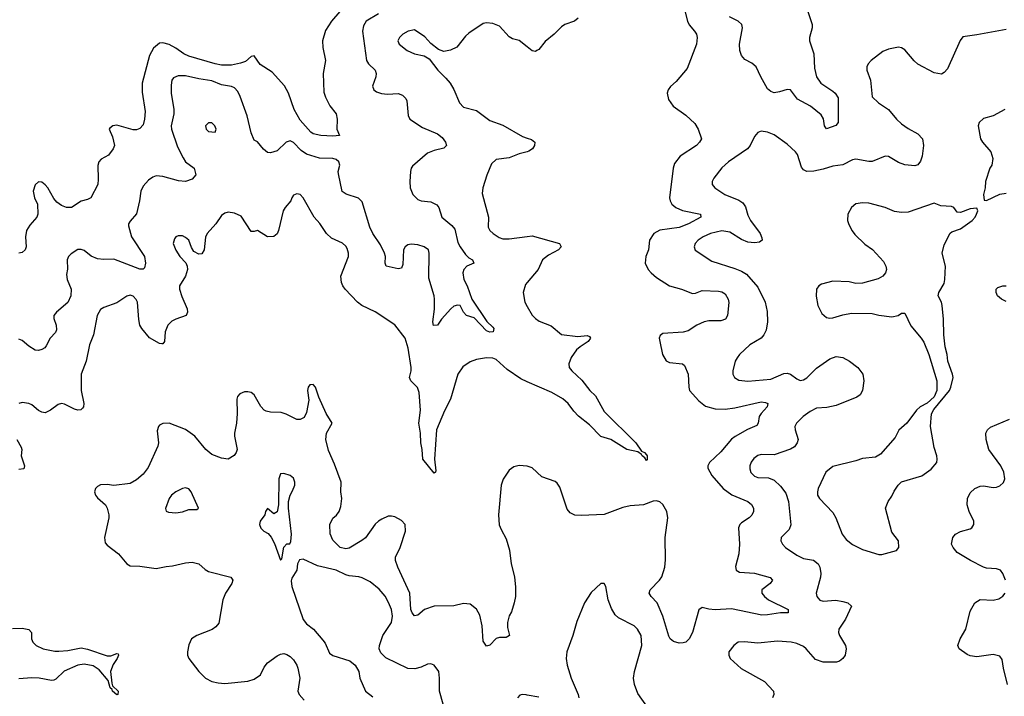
# Model space of a CAD drawing. Header units: inches. Extents: x 2134017 to 2292458, y 756222 to 916513.
# Tile 238 of 256: x 2206895 to 2212918, y 870739 to 874879. Entities that reach past the tile are written whole.
import ezdxf

# ---------------------------------------------------------------- set-up
doc = ezdxf.new("R2010")
doc.units = ezdxf.units.IN
doc.header["$MEASUREMENT"] = 0
doc.layers.add('C2807', color=7, linetype='Continuous')
doc.layers.add('C2817', color=7, linetype='Continuous')

msp = doc.modelspace()

# ---------------------------------------------------------------- linework, layer by layer
at = {"layer": 'C2807', "color": 5}
for points, elevation in [([(2208854.2, 874930), (2208801.8, 874870), (2208766.1, 874813.9), (2208748.1, 874750), (2208749.2, 874710), (2208766, 874630), (2208752, 874550), (2208755.5, 874435.5), (2208764.8, 874404.8), (2208792.4, 874352.4), (2208830, 874302.8), (2208837.6, 874270), (2208834.8, 874210), (2208851.3, 874170), (2208810, 874165.8), (2208738, 874170), (2208690, 874180.4), (2208675.6, 874190), (2208610, 874263.7), (2208573, 874330), (2208539.8, 874430), (2208514.9, 874474.9), (2208439, 874559), (2208365.5, 874605.5), (2208330, 874657.2), (2208310, 874654), (2208276.7, 874623.3), (2208246.7, 874613.3), (2208190, 874600.8), (2208130, 874601.4), (2208090, 874609), (2207930, 874656.2), (2207898.7, 874670), (2207850, 874706), (2207810, 874727.9), (2207770, 874738), (2207750, 874735.1), (2207714, 874706), (2207690, 874660.7), (2207643.2, 874490), (2207643.4, 874436.6), (2207661.6, 874318.4), (2207658.6, 874270), (2207650, 874236), (2207630, 874214), (2207610, 874205.6), (2207590, 874204.7), (2207490, 874233.3), (2207464.7, 874230), (2207445.5, 874214.5), (2207442.8, 874210), (2207463.1, 874163.1), (2207474.9, 874110), (2207467.7, 874090), (2207439.1, 874050), (2207393.4, 874026.6), (2207379.3, 874010), (2207373.3, 873986.7), (2207376, 873904), (2207372, 873870), (2207330, 873789.2), (2207310, 873778), (2207270, 873769.2), (2207211, 873730), (2207182, 873730), (2207150, 873742), (2207122.2, 873762.2), (2207104.1, 873784.1), (2207066.6, 873850), (2207050, 873869.6), (2207030, 873884.2), (2207010, 873887), (2206990, 873869.2), (2206978, 873830), (2206986, 873790), (2207003.1, 873750), (2207006.7, 873690), (2207000.4, 873670), (2206957.2, 873622.8), (2206936.4, 873590), (2206930.3, 873550), (2206935.5, 873490), (2206928.4, 873471.6), (2206910, 873455.6), (2206890, 873449.8)], 240), ([(2209090, 874915.3), (2209014.6, 874870), (2208997.8, 874842.2), (2208992.9, 874810), (2209015.6, 874630), (2209029.4, 874609.4), (2209070.3, 874570), (2209075.8, 874550), (2209074, 874530), (2209053.4, 874473.4), (2209062, 874450), (2209078.3, 874438.3), (2209107.6, 874427.6), (2209144.4, 874424.4), (2209210, 874427.6), (2209236.4, 874416.4), (2209256.7, 874396.7), (2209263.2, 874383.2), (2209272.4, 874292.4), (2209280.7, 874270), (2209358.9, 874218.9), (2209450, 874181.6), (2209479, 874159), (2209499.1, 874130), (2209505.5, 874110), (2209490, 874092.3), (2209430, 874079.7), (2209390, 874062.3), (2209297.8, 873982.2), (2209289.1, 873970), (2209286.5, 873950), (2209280.9, 873890), (2209282.7, 873850), (2209300.9, 873810), (2209330, 873779.5), (2209351.4, 873771.4), (2209410, 873765.1), (2209446.1, 873746.1), (2209459.7, 873730), (2209478, 873670), (2209539.5, 873619.5), (2209557.5, 873597.5), (2209576.1, 873516.1), (2209588.7, 873488.7), (2209621.8, 873441.8), (2209641.6, 873421.6), (2209664, 873410), (2209673, 873390), (2209630, 873371.8), (2209612, 873350), (2209606.3, 873330), (2209611.8, 873290), (2209632.9, 873250), (2209660.9, 873170), (2209753.3, 873033.3), (2209790, 872997.1), (2209794.6, 872990), (2209790.5, 872970), (2209770, 872967.1), (2209750, 872975.6), (2209674.8, 873054.8), (2209628.1, 873070), (2209610.8, 873090), (2209590, 873129.7), (2209573.2, 873133.2), (2209550, 873125.3), (2209532.7, 873110), (2209474.3, 873045.7), (2209450, 873009.3), (2209427.2, 873007.2), (2209422, 873030), (2209431.7, 873108.3), (2209431.6, 873170), (2209429.6, 873190), (2209397.6, 873297.6), (2209400.8, 873450), (2209395.3, 873470), (2209369.7, 873490), (2209330, 873502.5), (2209290, 873506.1), (2209270, 873501.2), (2209253.2, 873490), (2209243.2, 873470), (2209238.5, 873381.5), (2209230, 873359), (2209210, 873354), (2209137.2, 873370), (2209131.3, 873390), (2209131.8, 873430), (2209125.8, 873450), (2209102.1, 873502.1), (2209055.9, 873570), (2209036.5, 873610), (2208990, 873765.1), (2208966.6, 873786.6), (2208891.1, 873811.1), (2208868.5, 873828.5), (2208844.6, 873935.4), (2208843.5, 873950), (2208854, 873990), (2208847.6, 874010), (2208830, 874024.7), (2208809.8, 874029.8), (2208730, 874032.7), (2208650, 874056.1), (2208617.8, 874077.8), (2208570, 874127.8), (2208550, 874137.1), (2208524.6, 874130), (2208470, 874077.6), (2208430, 874063.9), (2208410, 874066.6), (2208386.9, 874086.9), (2208350, 874132), (2208330, 874142), (2208310, 874186.6), (2208286.2, 874290), (2208243.4, 874410), (2208230, 874439.8), (2208210, 874461.5), (2208190, 874469.9), (2208130, 874481.5), (2208070, 874505.4), (2207990, 874516.8), (2207910, 874535.4), (2207864.1, 874535.9), (2207836, 874524), (2207825.2, 874510), (2207821.3, 874478.7), (2207822, 874430), (2207838.3, 874330), (2207837.1, 874302.9), (2207821.6, 874230), (2207823.5, 874210), (2207861.3, 874101.3), (2207894.8, 874034.8), (2207910, 874010.3), (2207962.4, 873970), (2207973.4, 873930), (2207950, 873903.7), (2207910, 873889.7), (2207866.1, 873893.9), (2207770, 873920.3), (2207730, 873923.1), (2207710, 873915.8), (2207682.4, 873897.6), (2207650, 873860.9), (2207636.5, 873830), (2207628.1, 873770), (2207609.1, 873690.9), (2207570, 873646.6), (2207561.1, 873630), (2207561.2, 873618.8), (2207578.6, 873550), (2207658, 873430), (2207664.5, 873390), (2207658.5, 873361.5), (2207650, 873353), (2207630, 873353.6), (2207470, 873414.3), (2207410, 873411.6), (2207370, 873416.4), (2207332.5, 873432.5), (2207290, 873466.6), (2207270, 873472), (2207250, 873472), (2207210, 873447), (2207193, 873430), (2207185.3, 873410), (2207187.1, 873352.9), (2207180.5, 873319.5), (2207185.7, 873290), (2207209.1, 873230), (2207207.3, 873190), (2207190, 873148.4), (2207119.3, 873090), (2207103, 873070), (2207103.8, 873050), (2207118, 873010), (2207119.2, 872980.8), (2207114, 872966), (2207081.6, 872930), (2207057.4, 872882.6), (2207048.5, 872871.5), (2207030, 872860.9), (2207010, 872855.1), (2206990, 872856), (2206950, 872880.7), (2206910, 872916.3), (2206890, 872924.7)], 260), ([(2210000, 874712.6), (2209950, 874752.1), (2209910, 874762.7), (2209890, 874774.5), (2209830, 874839.3), (2209790, 874855.1), (2209750, 874860.9), (2209730, 874856.4), (2209643.2, 874796.8), (2209622, 874778), (2209570, 874711.3), (2209530, 874693), (2209490, 874685.6), (2209456.6, 874696.6), (2209410, 874734), (2209374, 874774), (2209310, 874816.5), (2209270.5, 874810), (2209238.7, 874790), (2209218, 874770), (2209208.7, 874750), (2209215.8, 874730), (2209264.9, 874690), (2209310, 874670.2), (2209370, 874657.6), (2209399.4, 874639.4), (2209452.4, 874570), (2209502.2, 874522.2), (2209528.4, 874490), (2209551.7, 874451.7), (2209584.4, 874370), (2209610, 874343.7), (2209690, 874323.6), (2209770, 874262.9), (2209850, 874234.5), (2209970, 874165.2), (2210000, 874154.5)], 280), ([(2210000, 874071.3), (2209950, 874057.7), (2209890, 874034.7), (2209810, 874024.5), (2209782, 873998), (2209752, 873928), (2209727.2, 873850), (2209723.4, 873816.6), (2209762.7, 873670), (2209760.2, 873610), (2209770.3, 873590), (2209791.8, 873570), (2209827.1, 873547.1), (2209850, 873539), (2209890, 873538.4), (2210000, 873552.3)], 280), ([(2210000, 872663.5), (2209960.9, 872680.9), (2209877.7, 872737.7), (2209810, 872799.6), (2209790, 872808.6), (2209750, 872810.4), (2209690, 872800.8), (2209650, 872786.5), (2209605.9, 872754.1), (2209574.3, 872710), (2209530, 872556.2), (2209494.3, 872485.7), (2209445.3, 872370), (2209433.2, 872190), (2209440.5, 872119.5), (2209439.1, 872110), (2209430, 872103.6), (2209360.3, 872190), (2209356.1, 872250), (2209348.2, 872290), (2209346.8, 872350), (2209336.9, 872410), (2209347.7, 872490), (2209337.7, 872597.7), (2209329.4, 872629.4), (2209287.1, 872670), (2209279.1, 872690), (2209289.7, 872730), (2209289.7, 872750), (2209272, 872870), (2209253.5, 872930), (2209190, 873012), (2209070, 873090.8), (2208987.1, 873130), (2208961.5, 873150), (2208885.3, 873230), (2208870.9, 873250), (2208863.7, 873270), (2208859.3, 873310), (2208906.2, 873430), (2208907.3, 873450), (2208898.3, 873478.3), (2208890, 873493.3), (2208870, 873512.4), (2208803.2, 873543.2), (2208772.1, 873570), (2208731.6, 873631.6), (2208697.3, 873670), (2208630, 873789.3), (2208610, 873809.3), (2208590, 873814.5), (2208570, 873805.2), (2208559.1, 873790), (2208553.4, 873770), (2208518.7, 873730), (2208507.4, 873710), (2208478.3, 873590), (2208470.2, 873569.8), (2208450, 873553), (2208410, 873551.2), (2208350, 873589.3), (2208330, 873582.7), (2208310, 873583.7), (2208250, 873676.2), (2208210, 873695.1), (2208170, 873700.5), (2208150, 873695.6), (2208130, 873682), (2208094.6, 873630), (2208041.8, 873570), (2208031.9, 873548.1), (2208023.6, 873470), (2208010, 873446), (2207990, 873444), (2207961.2, 873461.2), (2207945.8, 873485.8), (2207930, 873529.3), (2207910, 873547.3), (2207890, 873556.2), (2207863.4, 873556.6), (2207850.4, 873549.6), (2207842.3, 873537.7), (2207833, 873510), (2207850, 873468), (2207874.9, 873430), (2207911.4, 873391.4), (2207919.5, 873370), (2207920.9, 873350), (2207910.2, 873310), (2207873.1, 873250), (2207873.1, 873230), (2207886.1, 873186.1), (2207919.5, 873110), (2207922.4, 873090), (2207913, 873070), (2207850, 873047.4), (2207826.4, 873033.6), (2207801.7, 873010), (2207784, 872970), (2207781.6, 872910), (2207770, 872895.1), (2207764.9, 872895.1), (2207750, 872896.9), (2207690, 872931.6), (2207642, 872990), (2207630.9, 873010), (2207623.6, 873043.6), (2207614.8, 873150), (2207607.8, 873167.8), (2207590, 873187.8), (2207570, 873193.3), (2207550, 873188.2), (2207490, 873146.6), (2207410, 873118.9), (2207390, 873106), (2207369.1, 873070), (2207346.7, 872950), (2207321.7, 872890), (2207300.8, 872790), (2207270.2, 872710), (2207271.2, 872610), (2207287.9, 872530), (2207284.6, 872510), (2207278.5, 872501.5), (2207268.1, 872491.9), (2207250, 872489.8), (2207230, 872495), (2207170, 872527.1), (2207150, 872530.8), (2207130, 872525.1), (2207084.2, 872490), (2207050, 872472.8), (2207030, 872476.8), (2207010, 872487.8), (2206970, 872521.7), (2206950, 872529.7), (2206910, 872537.6), (2206890.3, 872529.7)], 280), ([(2210000, 873270.5), (2209990, 873258.4), (2209975.2, 873210), (2209984.9, 873150), (2210000, 873123.4)], 280), ([(2210000, 872146.2), (2209950, 872151.5), (2209916.9, 872143.1), (2209890, 872123.6), (2209852.5, 872067.5), (2209840.9, 872030), (2209824.9, 871850), (2209829, 871789), (2209839.6, 871759.6), (2209870, 871702.8), (2209892.3, 871632.3), (2209900.5, 871550), (2209921, 871470), (2209927.6, 871407.6), (2209927.4, 871350), (2209920.3, 871310), (2209903.4, 871256.6), (2209888.4, 871231.6), (2209879.7, 871190), (2209879.9, 871159.9), (2209890.4, 871110), (2209870, 871098.7), (2209830, 871099.1), (2209810, 871092.4), (2209770, 871051.6), (2209750, 871045.1), (2209730, 871075.3), (2209723.7, 871170), (2209710, 871235.1), (2209690, 871272), (2209650, 871301.6), (2209610, 871306.9), (2209550, 871292.8), (2209430, 871290.6), (2209370.3, 871270), (2209330, 871236.1), (2209310, 871231.1), (2209295.1, 871250), (2209288.3, 871270), (2209281.7, 871370), (2209207.7, 871530), (2209193.7, 871570), (2209194, 871590), (2209222.6, 871650), (2209254.8, 871750), (2209252.3, 871790), (2209230, 871814.7), (2209190, 871836.9), (2209170, 871841.6), (2209150, 871840.7), (2209110, 871822.4), (2209089.2, 871810.8), (2209070, 871791.8), (2209010.8, 871709.2), (2208988.8, 871691.2), (2208910, 871645.7), (2208890, 871641), (2208854.5, 871650), (2208810, 871693.3), (2208793.4, 871733.4), (2208792.2, 871790), (2208810, 871828.9), (2208832.6, 871847.4), (2208849.7, 871870), (2208860.4, 871899.6), (2208866.2, 871950), (2208860.3, 871990), (2208860.6, 872050), (2208820, 872160), (2208783.1, 872243.1), (2208768.1, 872310), (2208772.2, 872350), (2208807.1, 872410), (2208769.8, 872470), (2208724.7, 872570), (2208703.7, 872630), (2208690, 872646), (2208670, 872645.2), (2208659.1, 872630), (2208655.5, 872610), (2208663.1, 872550), (2208650, 872475.3), (2208635.1, 872444.9), (2208610, 872431.8), (2208590, 872431.8), (2208524.9, 872464.9), (2208494.6, 872474.6), (2208430, 872476.9), (2208403.3, 872483.3), (2208390, 872489.4), (2208370, 872511.6), (2208330, 872583.5), (2208310, 872597.7), (2208290, 872602.6), (2208270, 872601.3), (2208242, 872590), (2208227, 872573), (2208223.4, 872556.6), (2208226.3, 872470), (2208220.9, 872410), (2208208.9, 872350), (2208209, 872330), (2208225.3, 872250), (2208219.5, 872230), (2208207.6, 872212.4), (2208170, 872189.5), (2208130, 872195.6), (2208070, 872218), (2208034.4, 872250), (2207966, 872330), (2207910, 872371.3), (2207810, 872409.8), (2207771.3, 872408.7), (2207750, 872397.6), (2207743.1, 872390), (2207735.9, 872364.1), (2207743.8, 872290), (2207740.7, 872270), (2207681.5, 872138.5), (2207650, 872097.3), (2207610, 872064.4), (2207570, 872041.1), (2207471.8, 872028.2), (2207430, 872035.5), (2207390, 872032.7), (2207370, 872022.3), (2207358.5, 872010), (2207352.3, 871990), (2207358.2, 871970), (2207370, 871953.1), (2207420.4, 871910), (2207430.3, 871890), (2207440.3, 871850), (2207440.3, 871830), (2207414, 871710), (2207418.7, 871678.7), (2207430, 871663), (2207498.4, 871610), (2207550, 871550.3), (2207570, 871537.4), (2207630, 871534.9), (2207730, 871521.1), (2207790, 871533.4), (2207830, 871536.5), (2207910, 871555.8), (2207950, 871559.5), (2207990, 871548.8), (2208030, 871513.8), (2208050, 871502.9), (2208187.1, 871467.1), (2208198, 871450), (2208192.2, 871430), (2208154.2, 871370), (2208138.6, 871330), (2208113.4, 871186.6), (2208095.7, 871164.3), (2208071.5, 871148.5), (2207978.8, 871110), (2207946.4, 871090), (2207930, 871054), (2207920.9, 871010), (2207921.7, 870990), (2207928.8, 870970), (2207990.2, 870890.2), (2208030.6, 870850), (2208070.2, 870830.2), (2208110, 870821.1), (2208150, 870818), (2208290, 870831.8), (2208330, 870843.2), (2208368.2, 870870), (2208390, 870917.1), (2208410, 870942.6), (2208470, 870987), (2208490, 870997.6), (2208510, 871000.4), (2208530, 870995.5), (2208550, 870983), (2208570, 870961.3), (2208590, 870928.4), (2208595.9, 870910), (2208608.3, 870850), (2208596, 870770), (2208603.7, 870750), (2208634.7, 870714.7)], 320), ([(2206877.3, 872310), (2206904.2, 872264.2), (2206907.2, 872250), (2206903.6, 872210), (2206925.3, 872150), (2206920.7, 872130), (2206890, 872126.4)], 280), ([(2209484.5, 870690), (2209462.4, 870770), (2209463.6, 870850), (2209458, 870890), (2209430, 870929), (2209410, 870937.2), (2209390, 870936), (2209350, 870918), (2209312.5, 870907.5), (2209270, 870909.5), (2209134.2, 870974.2), (2209103.8, 871003.8), (2209094, 871030), (2209096.9, 871050), (2209116.8, 871110), (2209170.4, 871189.6), (2209175.5, 871230), (2209169.2, 871270), (2209152, 871312), (2209130, 871351.9), (2209093.6, 871393.6), (2209038.5, 871438.5), (2208990, 871463.5), (2208970, 871470.7), (2208910, 871475.9), (2208890, 871482.2), (2208830, 871509.9), (2208717.2, 871537.2), (2208630, 871577.2), (2208606.8, 871573.2), (2208594.8, 871550), (2208590.4, 871510), (2208558.8, 871461.2), (2208555.6, 871444.4), (2208560.2, 871410), (2208628.5, 871208.5), (2208650, 871182), (2208691.4, 871150), (2208750, 871082.7), (2208763.2, 871063.2), (2208790, 871002.3), (2208810, 870988.3), (2208914.9, 870954.9), (2208948, 870930), (2208970.3, 870890.3), (2208976.4, 870850), (2209010.7, 870770), (2209056.2, 870736.2)], 340), ([(2206850, 871152.9), (2206910, 871155.2), (2206950, 871146.7), (2206966.7, 871130), (2206967.9, 871090), (2206974.9, 871070), (2206995.8, 871050), (2207038, 871030), (2207110, 871015.1), (2207134.6, 871014.6), (2207190, 871019.2), (2207270, 871035.4), (2207310, 871027.9), (2207430, 870985.6), (2207453.2, 870986.8), (2207490, 871000.3), (2207497.7, 870997.7), (2207499.5, 870990), (2207492.1, 870970), (2207466.4, 870933.6), (2207450.1, 870890), (2207458.5, 870818.5), (2207463.6, 870803.6), (2207496.5, 870770), (2207495.8, 870750), (2207490, 870747.3), (2207462.9, 870770), (2207459.7, 870779.7), (2207448.8, 870790), (2207436, 870836), (2207381.3, 870901.3), (2207344.6, 870924.6), (2207290, 870935.4), (2207250, 870928.7), (2207167.6, 870892.4), (2207116.5, 870843.5), (2207103.5, 870836.5), (2207090, 870834.5), (2207014, 870850), (2206968.7, 870851.3), (2206890, 870845.3)], 280), ([(2210000, 870746.2), (2209992.4, 870747.6), (2209970, 870749.5), (2209955.2, 870744.8), (2209940.7, 870730)], 340)]:
    msp.add_lwpolyline(points, dxfattribs=dict(at, elevation=elevation))
for points, elevation in [([(2208070, 874248.7), (2208050, 874248.7), (2208031.3, 874230), (2208036, 874210), (2208050, 874196), (2208090, 874192), (2208097.2, 874210), (2208088.7, 874230)], 280), ([(2208510, 872102), (2208490, 872099.3), (2208479.5, 872070), (2208479.1, 871910), (2208470, 871868), (2208450, 871855.3), (2208410, 871888.7), (2208398.8, 871870), (2208394.8, 871850), (2208366.7, 871810), (2208362.4, 871790), (2208370, 871768), (2208388, 871750), (2208414.9, 871734.9), (2208433.3, 871713.3), (2208453.1, 871673.1), (2208490, 871571.3), (2208499.3, 871580.7), (2208510, 871651.3), (2208530, 871671.3), (2208548, 871672), (2208553.2, 871686.8), (2208557, 871730), (2208539.5, 871890), (2208539.3, 871930), (2208548.7, 871970), (2208564.7, 871995.3), (2208577.2, 872030), (2208577.2, 872050), (2208570, 872073.2), (2208549.4, 872089.4)], 340), ([(2207910, 872014.5), (2207890, 872009.6), (2207850, 871989.7), (2207822.6, 871970), (2207809.1, 871950), (2207787.9, 871887.9), (2207790.8, 871870.8), (2207805.5, 871865.5), (2207850, 871861.3), (2207890, 871868.5), (2207930, 871881.6), (2207978, 871882), (2207988, 871890), (2207944.5, 871990), (2207930, 872009.3)], 340)]:
    msp.add_lwpolyline(points, close=True, dxfattribs=dict(at, elevation=elevation))
at = {"layer": 'C2817', "color": 5}
for points, elevation in [([(2210958, 874958), (2210979.3, 874870), (2210990, 874847.3), (2211023.8, 874810), (2211034.4, 874790), (2211038.7, 874770), (2211035.2, 874730), (2210979, 874581), (2210910, 874502), (2210875.3, 874470), (2210862.4, 874450), (2210856.4, 874430), (2210863, 874390), (2210892.4, 874350), (2210970, 874294.6), (2211024.2, 874244.2), (2211044.6, 874210), (2211064.9, 874150), (2211054, 874130), (2211034.4, 874110), (2210935.8, 874044.2), (2210901.4, 873998.6), (2210893.4, 873970), (2210870.3, 873790), (2210873.7, 873770), (2210884.9, 873750), (2210908.7, 873730), (2210950, 873710.9), (2211060.5, 873690), (2211062, 873670), (2210985.5, 873630), (2210930, 873608.1), (2210810, 873591.4), (2210775.2, 873570), (2210747.1, 873530), (2210741.5, 873470), (2210726, 873430), (2210720.3, 873390), (2210738.7, 873350), (2210757.6, 873330), (2210790, 873301.1), (2210870.2, 873250.2), (2210942.8, 873230), (2211010, 873202.7), (2211030, 873205.8), (2211070, 873221.6), (2211170, 873218), (2211190, 873213.5), (2211210, 873201.8), (2211229.5, 873170), (2211232.2, 873147.8), (2211225.5, 873070), (2211213.5, 873046.5), (2211184.4, 873035.6), (2211110, 873035.6), (2211082.4, 873030), (2211038, 873010), (2210984.2, 872975.8), (2210952.8, 872967.2), (2210830, 872958), (2210812.8, 872947.2), (2210807.7, 872930), (2210810.2, 872910), (2210827.1, 872830), (2210850, 872792.6), (2210870, 872781.6), (2210950, 872772.9), (2210962.7, 872762.7), (2210984.6, 872710), (2210987.4, 872630), (2210993.1, 872610), (2211050, 872546.5), (2211090, 872515.2), (2211150, 872498.3), (2211210, 872495), (2211270, 872503.2), (2211430, 872540.1), (2211457.2, 872537.2), (2211472.4, 872530), (2211466.7, 872510), (2211431.3, 872470), (2211419.6, 872450), (2211411.6, 872410), (2211403.8, 872396.2), (2211348, 872372), (2211270.9, 872329.1), (2211250, 872312.1), (2211184.3, 872235.7), (2211114.4, 872170), (2211104.4, 872150), (2211105.1, 872134.9), (2211129, 872090), (2211198, 872010), (2211251.5, 871971.5), (2211348.4, 871930), (2211371.7, 871911.7), (2211383.1, 871890), (2211384.6, 871870), (2211373.7, 871846.3), (2211358.4, 871830), (2211310, 871800.5), (2211300.3, 871790), (2211292.6, 871770), (2211298.5, 871670), (2211293.7, 871610), (2211273.5, 871533.5), (2211278.4, 871510), (2211299.1, 871499.1), (2211390, 871492.5), (2211486.4, 871466.4), (2211500.4, 871450), (2211486.4, 871430), (2211435.2, 871390), (2211435.5, 871370), (2211451.3, 871350), (2211476.5, 871330), (2211595.8, 871270), (2211596, 871250), (2211550, 871249.9), (2211470, 871236.3), (2211435.6, 871235.6), (2211250, 871273), (2211148.6, 871268.6), (2211111.1, 871271.1), (2211070, 871281.2), (2211050, 871268.7), (2211010.4, 871130), (2210990.4, 871090), (2210969, 871071), (2210954.6, 871065.4), (2210930, 871063.1), (2210893.7, 871073.7), (2210873.7, 871090), (2210866.4, 871106.4), (2210830, 871229.7), (2210795.6, 871310), (2210757.3, 871350), (2210745.7, 871370), (2210751.1, 871390), (2210809.7, 871450), (2210823.5, 871470), (2210842.2, 871530), (2210845.6, 871574.4), (2210843.4, 871710), (2210860.2, 871830), (2210853.4, 871870), (2210830, 871912.1), (2210810, 871928.2), (2210790, 871934.9), (2210770, 871933), (2210710, 871910.6), (2210630, 871904.6), (2210584.9, 871895.1), (2210470, 871851.1), (2210330, 871844.4), (2210290, 871847.4), (2210261.6, 871861.6), (2210243.2, 871883.2), (2210198.3, 872018.3), (2210182.6, 872042.6), (2210170, 872052.8), (2210090, 872081.1), (2210030, 872136.9), (2210005.6, 872145.6), (2210000, 872146.2)], 320), ([(2210311.6, 874888.4), (2210289.6, 874870.4), (2210230.1, 874849.9), (2210210, 874836.5), (2210164.7, 874790), (2210110, 874745.7), (2210070, 874697.6), (2210058.7, 874690), (2210050, 874685), (2210030, 874688.9), (2210000, 874712.6)], 280), ([(2211715.8, 874930), (2211743.6, 874850), (2211743.2, 874830), (2211726.2, 874770), (2211727.1, 874750), (2211753.6, 874670), (2211756.4, 874583.6), (2211770, 874528.8), (2211796.1, 874490), (2211870, 874442.3), (2211884.2, 874430), (2211901.1, 874401.1), (2211902.7, 874250), (2211888.3, 874231.7), (2211830, 874212.3), (2211818.7, 874230), (2211812.2, 874272.2), (2211797.8, 874297.8), (2211732.8, 874350), (2211653.1, 874393.1), (2211610, 874451), (2211590, 874452.1), (2211543.1, 874436.9), (2211510, 874431.8), (2211490, 874439.8), (2211470, 874456.4), (2211428.2, 874530), (2211400.3, 874590), (2211373.9, 874613.9), (2211330, 874635.1), (2211310, 874659.5), (2211300.7, 874690), (2211298.5, 874730), (2211316.5, 874830), (2211312, 874850), (2211291, 874870), (2211236.7, 874896.7)], 320), ([(2212930, 874819.7), (2212750, 874785.6), (2212665.2, 874774.8), (2212647.7, 874752.3), (2212570, 874579.3), (2212550, 874555.1), (2212533.8, 874546.2), (2212490, 874553.3), (2212390, 874608), (2212366.6, 874626.6), (2212310, 874695.6), (2212290, 874707.6), (2212270, 874711.3), (2212210, 874698.7), (2212174.9, 874685.1), (2212104, 874630), (2212085.5, 874610), (2212077.1, 874590), (2212077.1, 874570), (2212099.6, 874510), (2212110, 874408), (2212148.2, 874370), (2212210.1, 874330.1), (2212259.6, 874270), (2212290, 874242.8), (2212330, 874214.2), (2212390, 874180.7), (2212418.6, 874150), (2212423.8, 874110), (2212415.1, 874044.9), (2212405.8, 874014.2), (2212388.2, 873991.8), (2212370, 873984.2), (2212310, 873991.8), (2212270, 874005.8), (2212210, 874041.7), (2212190, 874044.4), (2212110, 874010.8), (2212089.2, 874010.8), (2212010, 874026.6), (2211990, 874021), (2211929.5, 873990.5), (2211870, 873982.6), (2211810, 873964), (2211752.2, 873952.2), (2211710, 873951), (2211690, 873961.1), (2211677.1, 873977.1), (2211653.4, 874053.4), (2211641.1, 874070), (2211590, 874116.9), (2211510, 874175.6), (2211470, 874192), (2211430, 874197), (2211410, 874189.2), (2211390, 874165.2), (2211363.7, 874110), (2211347, 874090), (2211230.3, 874010), (2211190, 873973), (2211140.4, 873910), (2211130.5, 873890), (2211130.6, 873870), (2211147.7, 873850), (2211208.2, 873810), (2211294.7, 873774.7), (2211318.2, 873758.2), (2211334.2, 873734.2), (2211350, 873684), (2211366.3, 873650), (2211424.2, 873570), (2211435.6, 873544.4), (2211436.4, 873530), (2211421.3, 873518.7), (2211390, 873514.7), (2211350, 873518.5), (2211310, 873533.8), (2211238.4, 873578.4), (2211190, 873586.9), (2211120.5, 873570), (2211077, 873550), (2211046.3, 873530), (2211027.4, 873510), (2211020.3, 873490), (2211028, 873468), (2211130, 873400.8), (2211270, 873356.4), (2211310, 873340.4), (2211341.2, 873321.2), (2211410, 873242), (2211455.6, 873150), (2211466.9, 873093.1), (2211470.2, 873030), (2211461.2, 872978.8), (2211447.2, 872950), (2211430.4, 872930), (2211361.3, 872890), (2211298.4, 872830), (2211283.1, 872810), (2211271.4, 872788.6), (2211257, 872730), (2211257.1, 872710), (2211268, 872690), (2211294.3, 872674.3), (2211350, 872668.1), (2211490, 872680.2), (2211570, 872713.4), (2211590, 872715.8), (2211610, 872710.4), (2211650, 872681.3), (2211670, 872672.2), (2211690, 872675.3), (2211710, 872687.2), (2211770, 872746), (2211850, 872804.9), (2211890, 872817.4), (2211930, 872812.4), (2211970.6, 872790), (2212022.8, 872750), (2212053, 872710), (2212059.1, 872670), (2212050.5, 872609.5), (2212036.1, 872583.9), (2212016, 872570), (2211890, 872518.7), (2211833.1, 872506.9), (2211770, 872501), (2211730, 872482), (2211687.4, 872450), (2211646, 872410), (2211637.4, 872390), (2211638.3, 872370), (2211656.9, 872310), (2211651.6, 872290), (2211634.4, 872265.6), (2211609.4, 872250.6), (2211510, 872216.2), (2211430, 872218.7), (2211410, 872213), (2211385.6, 872194.4), (2211370, 872171.1), (2211362, 872150), (2211360.6, 872130), (2211367.3, 872107.3), (2211390, 872085.2), (2211410, 872078.6), (2211474.9, 872074.9), (2211510, 872060.8), (2211550, 872024.6), (2211581.3, 871981.3), (2211598.3, 871930), (2211612.8, 871787.2), (2211601.1, 871758.9), (2211554, 871710), (2211552, 871690), (2211561.3, 871670), (2211580.3, 871650), (2211650, 871602.2), (2211690, 871582.3), (2211750.9, 871570.9), (2211780.2, 871550), (2211790.2, 871530), (2211795.5, 871490), (2211793.2, 871466.8), (2211767.7, 871370), (2211770.4, 871350), (2211778.7, 871338.7), (2211790, 871327), (2211810, 871321.7), (2211887.4, 871327.4), (2211930, 871319.5), (2211961, 871310), (2211984, 871290), (2211946, 871210), (2211905.7, 871150), (2211903.6, 871130), (2211910.2, 871110), (2211946, 871050), (2211950.2, 871029.8), (2211944.4, 870990), (2211930, 870969.7), (2211910, 870954.5), (2211892.4, 870947.6), (2211810, 870947.7), (2211763.8, 870963.8), (2211706.3, 871030), (2211690, 871043.1), (2211650, 871061.5), (2211614, 871070), (2211530, 871076.8), (2211410, 871063.1), (2211328.8, 871071.2), (2211290, 871069.3), (2211264, 871050), (2211233.4, 871010), (2211233.4, 870990), (2211242, 870970), (2211309.3, 870909.3), (2211452.2, 870830), (2211505.5, 870770), (2211507.7, 870750), (2211500.7, 870730)], 340), ([(2212921, 874330), (2212851, 874290), (2212790, 874274), (2212764, 874250), (2212759.1, 874230), (2212772.7, 874150), (2212783.8, 874130), (2212834.9, 874070), (2212848.4, 874030), (2212841.6, 873990), (2212830.5, 873970), (2212802.8, 873890), (2212801, 873850), (2212791.3, 873810), (2212794, 873774), (2212810, 873772), (2212890, 873810.8), (2212930, 873817.3)], 360), ([(2210000, 874154.5), (2210025.4, 874145.4), (2210046, 874130), (2210044.9, 874110), (2210032.3, 874090), (2210010, 874074), (2210000, 874071.3)], 280), ([(2210000, 873552.3), (2210030, 873556.1), (2210197.3, 873510), (2210207.7, 873490), (2210190.5, 873470), (2210130, 873438), (2210093.4, 873410), (2210066, 873350), (2210000, 873270.5)], 280), ([(2212930, 873154.5), (2212901.2, 873170), (2212877.2, 873190), (2212869.2, 873210), (2212869.1, 873230.9), (2212879, 873241), (2212910, 873251), (2212930, 873250.7)], 340), ([(2210000, 873123.4), (2210030, 873070.4), (2210050, 873050.3), (2210073.7, 873033.7), (2210145.5, 873005.5), (2210210, 872953.4), (2210310, 872941.3), (2210365.8, 872945.8), (2210380.7, 872940.7), (2210387.7, 872930), (2210373.4, 872910), (2210322.6, 872877.4), (2210301.8, 872858.2), (2210268.5, 872811.5), (2210254.3, 872774.3), (2210256.9, 872750), (2210272.4, 872730), (2210333.4, 872673.4), (2210382.6, 872610), (2210417.6, 872577.6), (2210470, 872481.5), (2210663.9, 872290), (2210698.8, 872238.8), (2210717.3, 872230), (2210730, 872217.3), (2210734, 872210), (2210734.1, 872185.9), (2210730, 872182), (2210718.3, 872198.3), (2210702, 872210), (2210698.7, 872218.7), (2210675.6, 872235.6), (2210610, 872249.3), (2210510.4, 872310.4), (2210450, 872328.9), (2210380.6, 872400.6), (2210313.4, 872453.4), (2210284, 872484), (2210249.9, 872530), (2210218.5, 872558.5), (2210150, 872596.9), (2210000, 872663.5)], 280), ([(2212925.6, 871450), (2212909.7, 871489.7), (2212894, 871510), (2212870, 871519.1), (2212810, 871522.8), (2212790, 871528.6), (2212712.3, 871570), (2212630, 871619.5), (2212604.5, 871650), (2212595.1, 871670), (2212602.7, 871710), (2212619, 871730), (2212650, 871747.7), (2212710, 871763.8), (2212719.3, 871770), (2212732, 871790), (2212731.6, 871810), (2212703.5, 871870), (2212691.2, 871910), (2212693.3, 871950), (2212710, 871983), (2212738, 872010), (2212770, 872024.9), (2212790, 872027), (2212850, 872017), (2212870, 872018.4), (2212890, 872026), (2212912.4, 872047.6), (2212920.7, 872070), (2212914.7, 872110), (2212897.3, 872150), (2212823.5, 872250), (2212806.6, 872310), (2212804.2, 872350), (2212815.1, 872370), (2212834.6, 872385.4), (2212950, 872434)], 340), ([(2210770, 870622.4), (2210676.7, 870756.7), (2210656.8, 870810), (2210650.7, 870850), (2210656.8, 870890), (2210701, 871050), (2210696.9, 871110), (2210674.7, 871150), (2210653.6, 871170), (2210558.8, 871218.8), (2210538.2, 871238.2), (2210515.9, 871275.9), (2210494.7, 871330), (2210481.2, 871410), (2210470, 871428.7), (2210450, 871429), (2210390, 871374), (2210350.6, 871310), (2210302.9, 871197.1), (2210278.9, 871110), (2210241.5, 871010), (2210238.3, 870970), (2210244.2, 870930), (2210268.5, 870850), (2210310.6, 870750), (2210314.8, 870730)], 340), ([(2212937, 870810), (2212912.5, 870910), (2212904.9, 870964.9), (2212890, 870984.2), (2212850, 870994.2), (2212750, 870980.5), (2212710, 870986), (2212690, 870994), (2212642.7, 871030), (2212634, 871050), (2212648.3, 871090), (2212683.1, 871150), (2212710, 871259.1), (2212737.4, 871310), (2212770, 871330.2), (2212850, 871326.2), (2212884.7, 871335.3), (2212908.6, 871351.4), (2212923.6, 871370)], 340), ([(2210070, 870733.3), (2210000, 870746.2)], 340)]:
    msp.add_lwpolyline(points, dxfattribs=dict(at, elevation=elevation))
at = {"layer": 'C2817', "color": 5, "elevation": 360}
msp.add_lwpolyline([(2212050, 873759.3), (2212010, 873752.3), (2211983, 873730), (2211961.6, 873690), (2211959.5, 873650), (2211966.4, 873626.4), (2211986.5, 873586.5), (2212004.6, 873564.6), (2212064.7, 873504.7), (2212112.5, 873472.5), (2212179.5, 873399.5), (2212193.4, 873370), (2212197.3, 873350), (2212190.8, 873330), (2212174.8, 873310), (2212145.8, 873294.2), (2212050, 873266), (2212010, 873264.2), (2211970, 873274.3), (2211870, 873278.2), (2211800.2, 873259.8), (2211784.4, 873250), (2211770.3, 873230), (2211767.4, 873187.4), (2211776.5, 873130), (2211801.2, 873081.2), (2211830, 873057.1), (2211850, 873052.7), (2211870, 873054.4), (2211930, 873074), (2211982.8, 873082.8), (2212110, 873080.4), (2212150, 873070.4), (2212230, 873061.1), (2212269, 873070), (2212290, 873083), (2212310, 873082.8), (2212345.7, 873005.7), (2212410.6, 872930), (2212425.5, 872905.5), (2212456.4, 872830), (2212504.9, 872670), (2212506.4, 872610), (2212488.6, 872571.4), (2212446.4, 872533.6), (2212402.8, 872510), (2212380.7, 872490), (2212322.4, 872410), (2212273.4, 872366.6), (2212250, 872322.7), (2212160.3, 872219.7), (2212130, 872201.6), (2212050, 872194.3), (2212010, 872178.7), (2211870, 872145.6), (2211827.2, 872110), (2211780.4, 872010), (2211774.9, 871990), (2211775.5, 871970), (2211788, 871950), (2211870, 871864), (2211888.5, 871830), (2211926, 871730), (2211950, 871698), (2211990, 871667.4), (2212050, 871638), (2212150, 871606.7), (2212170, 871606.7), (2212258, 871630), (2212272.3, 871650), (2212271.6, 871690), (2212230, 871744), (2212192.3, 871890), (2212207.3, 871930), (2212230, 871962.8), (2212245.1, 871994.9), (2212268.4, 872031.6), (2212289.7, 872050.3), (2212412.7, 872087.3), (2212471.5, 872128.5), (2212505.1, 872170), (2212508.3, 872190), (2212505.4, 872210), (2212490, 872262), (2212467.6, 872390), (2212472, 872468), (2212486.3, 872493.7), (2212582, 872610), (2212592, 872630), (2212604.5, 872690), (2212602, 872710), (2212572, 872790), (2212569.3, 872830), (2212556.6, 872876.6), (2212547.3, 872950), (2212546.3, 873046.3), (2212537.2, 873130), (2212533.2, 873150), (2212513.2, 873190), (2212517.2, 873210), (2212550, 873264.7), (2212554.5, 873290), (2212558, 873370), (2212538, 873450), (2212550, 873502), (2212586.3, 873573.7), (2212598, 873582), (2212650, 873598.8), (2212722, 873650), (2212739, 873670), (2212748.7, 873690), (2212755.3, 873710), (2212750, 873726), (2212710, 873722), (2212650, 873699), (2212630, 873702), (2212609.4, 873729.4), (2212595.6, 873735.6), (2212530, 873739.7), (2212490, 873756), (2212330, 873701.2), (2212290, 873699.3), (2212245.6, 873705.6), (2212190, 873729.4), (2212090, 873757)], close=True, dxfattribs=at)

doc.saveas('drawing.dxf')
